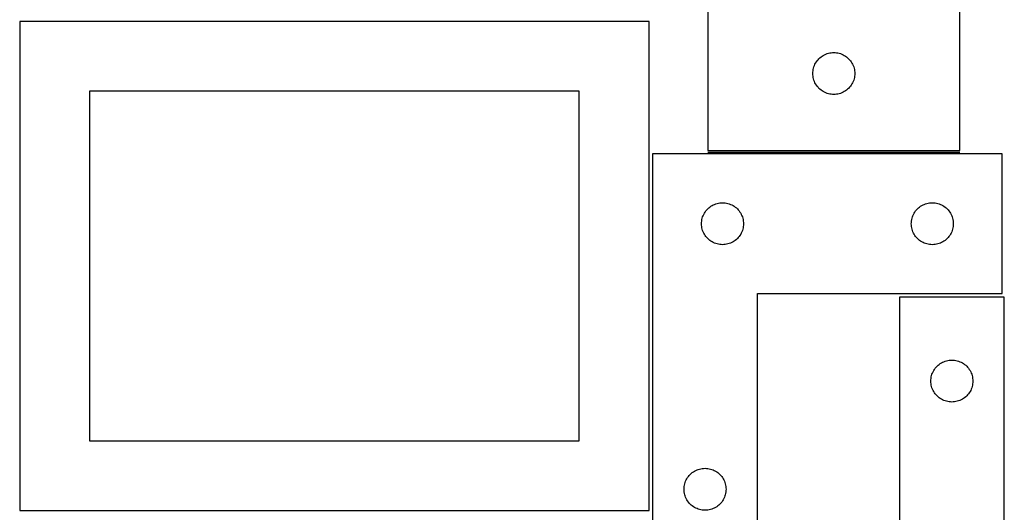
# Model space of a CAD drawing. Header units: millimetres. Extents: x 7 to 1243, y 7 to 2493.
# Tile 7 of 19: x 821 to 1243, y 1063 to 1275. Entities that reach past the tile are written whole.
import ezdxf

# ---------------------------------------------------------------- set-up
doc = ezdxf.new("R2010")
doc.units = ezdxf.units.MM
doc.layers.add('COMMON', color=5, linetype='CONTINUOUS', true_color=0x0000ff)
doc.layers.add('CUT', color=7, linetype='CONTINUOUS', true_color=0x000000)

msp = doc.modelspace()

# ---------------------------------------------------------------- linework, layer by layer
at = {"layer": 'COMMON'}
msp.add_line((1116.341735, 1218.02139), (1224.341735, 1218.02139), dxfattribs=at)
at = {"layer": 'CUT'}
for p, q in [((1116.341735, 1284.771391), (1116.341735, 1218.771391)), ((1224.341735, 1218.771391), (1224.341735, 1284.771391)), ((1091.08374, 1274.125763), (821.08374, 1274.125763)), ((821.08374, 1274.125763), (821.08374, 1064.125763)), ((1091.08374, 1064.125763), (1091.08374, 1274.125763)), ((1164.407622, 1258.537949), (1164.862882, 1258.911571)), ((1164.862882, 1258.911571), (1165.341603, 1259.254617)), ((1165.341603, 1259.254617), (1165.841735, 1259.565619)), ((1165.841735, 1259.565619), (1166.361136, 1259.843245)), ((1166.361136, 1259.843245), (1166.897584, 1260.086306)), ((1166.897584, 1260.086306), (1167.448779, 1260.293762)), ((1167.448779, 1260.293762), (1168.012363, 1260.464723)), ((1168.012363, 1260.464723), (1168.585922, 1260.598458)), ((1168.585922, 1260.598458), (1169.166999, 1260.694394)), ((1169.166999, 1260.694394), (1169.753106, 1260.752121)), ((1169.753106, 1260.752121), (1170.341735, 1260.771391)), ((1170.341735, 1260.771391), (1170.930363, 1260.752121)), ((1170.930363, 1260.752121), (1171.51647, 1260.694394)), ((1171.51647, 1260.694394), (1172.097548, 1260.598458)), ((1172.097548, 1260.598458), (1172.671106, 1260.464723)), ((1172.671106, 1260.464723), (1173.23469, 1260.293762)), ((1173.23469, 1260.293762), (1173.785886, 1260.086306)), ((1173.785886, 1260.086306), (1174.322333, 1259.843245)), ((1174.322333, 1259.843245), (1174.841735, 1259.565619)), ((1174.841735, 1259.565619), (1175.341867, 1259.254617)), ((1175.341867, 1259.254617), (1175.820587, 1258.911571)), ((1175.820587, 1258.911571), (1176.275847, 1258.537949)), ((1161.648402, 1254.100762), (1161.819363, 1254.664346)), ((1161.819363, 1254.664346), (1162.026819, 1255.215541)), ((1162.026819, 1255.215541), (1162.26988, 1255.751989)), ((1162.26988, 1255.751989), (1162.547506, 1256.271391)), ((1162.547506, 1256.271391), (1162.858508, 1256.771523)), ((1162.858508, 1256.771523), (1163.201555, 1257.250243)), ((1163.201555, 1257.250243), (1163.575176, 1257.705503)), ((1163.575176, 1257.705503), (1163.977774, 1258.135352)), ((1163.977774, 1258.135352), (1164.407622, 1258.537949)), ((1176.275847, 1258.537949), (1176.705696, 1258.135352)), ((1176.705696, 1258.135352), (1177.108293, 1257.705503)), ((1177.108293, 1257.705503), (1177.481915, 1257.250243)), ((1177.481915, 1257.250243), (1177.824961, 1256.771523)), ((1177.824961, 1256.771523), (1178.135963, 1256.271391)), ((1178.135963, 1256.271391), (1178.413589, 1255.751989)), ((1178.413589, 1255.751989), (1178.65665, 1255.215541)), ((1178.65665, 1255.215541), (1178.864106, 1254.664346)), ((1178.864106, 1254.664346), (1179.035067, 1254.100762)), ((1161.341735, 1251.771391), (1161.361004, 1252.360019)), ((1161.361004, 1251.182762), (1161.341735, 1251.771391)), ((1161.361004, 1252.360019), (1161.418731, 1252.946126)), ((1161.418731, 1250.596655), (1161.361004, 1251.182762)), ((1161.418731, 1252.946126), (1161.514667, 1253.527203)), ((1161.514667, 1250.015578), (1161.418731, 1250.596655)), ((1161.514667, 1253.527203), (1161.648402, 1254.100762)), ((1179.035067, 1254.100762), (1179.168802, 1253.527203)), ((1179.168802, 1253.527203), (1179.264738, 1252.946126)), ((1179.264738, 1250.596655), (1179.168802, 1250.015578)), ((1179.264738, 1252.946126), (1179.322465, 1252.360019)), ((1179.322465, 1251.182762), (1179.264738, 1250.596655)), ((1179.322465, 1252.360019), (1179.341735, 1251.771391)), ((1179.341735, 1251.771391), (1179.322465, 1251.182762)), ((1161.648402, 1249.442019), (1161.514667, 1250.015578)), ((1161.819363, 1248.878435), (1161.648402, 1249.442019)), ((1162.026819, 1248.32724), (1161.819363, 1248.878435)), ((1162.26988, 1247.790792), (1162.026819, 1248.32724)), ((1162.547506, 1247.271391), (1162.26988, 1247.790792)), ((1162.858508, 1246.771258), (1162.547506, 1247.271391)), ((1163.201555, 1246.292538), (1162.858508, 1246.771258)), ((1163.575176, 1245.837278), (1163.201555, 1246.292538)), ((1177.481915, 1246.292538), (1177.108293, 1245.837278)), ((1177.824961, 1246.771258), (1177.481915, 1246.292538)), ((1178.135963, 1247.271391), (1177.824961, 1246.771258)), ((1178.413589, 1247.790792), (1178.135963, 1247.271391)), ((1178.65665, 1248.32724), (1178.413589, 1247.790792)), ((1178.864106, 1248.878435), (1178.65665, 1248.32724)), ((1179.035067, 1249.442019), (1178.864106, 1248.878435)), ((1179.168802, 1250.015578), (1179.035067, 1249.442019)), ((1061.08374, 1244.125763), (851.08374, 1244.125763)), ((851.08374, 1244.125763), (851.08374, 1094.125763)), ((1061.08374, 1094.125763), (1061.08374, 1244.125763)), ((1163.977774, 1245.40743), (1163.575176, 1245.837278)), ((1164.407622, 1245.004832), (1163.977774, 1245.40743)), ((1164.862882, 1244.631211), (1164.407622, 1245.004832)), ((1165.341603, 1244.288164), (1164.862882, 1244.631211)), ((1165.841735, 1243.977162), (1165.341603, 1244.288164)), ((1166.361136, 1243.699536), (1165.841735, 1243.977162)), ((1166.897584, 1243.456475), (1166.361136, 1243.699536)), ((1167.448779, 1243.249019), (1166.897584, 1243.456475)), ((1168.012363, 1243.078058), (1167.448779, 1243.249019)), ((1168.585922, 1242.944323), (1168.012363, 1243.078058)), ((1169.166999, 1242.848387), (1168.585922, 1242.944323)), ((1169.753106, 1242.79066), (1169.166999, 1242.848387)), ((1170.341735, 1242.771391), (1169.753106, 1242.79066)), ((1170.930363, 1242.79066), (1170.341735, 1242.771391)), ((1171.51647, 1242.848387), (1170.930363, 1242.79066)), ((1172.097548, 1242.944323), (1171.51647, 1242.848387)), ((1172.671106, 1243.078058), (1172.097548, 1242.944323)), ((1173.23469, 1243.249019), (1172.671106, 1243.078058)), ((1173.785886, 1243.456475), (1173.23469, 1243.249019)), ((1174.322333, 1243.699536), (1173.785886, 1243.456475)), ((1174.841735, 1243.977162), (1174.322333, 1243.699536)), ((1175.341867, 1244.288164), (1174.841735, 1243.977162)), ((1175.820587, 1244.631211), (1175.341867, 1244.288164)), ((1176.275847, 1245.004832), (1175.820587, 1244.631211)), ((1176.705696, 1245.40743), (1176.275847, 1245.004832)), ((1177.108293, 1245.837278), (1176.705696, 1245.40743)), ((1092.595551, 1217.27139), (1092.595551, 1037.27139)), ((1242.595551, 1217.27139), (1092.595551, 1217.27139)), ((1116.341735, 1218.771391), (1224.341735, 1218.771391)), ((1242.595551, 1157.27139), (1242.595551, 1217.27139)), ((1118.614953, 1195.343244), (1119.1514, 1195.586305)), ((1119.1514, 1195.586305), (1119.702596, 1195.793761)), ((1119.702596, 1195.793761), (1120.26618, 1195.964722)), ((1120.26618, 1195.964722), (1120.839738, 1196.098457)), ((1120.839738, 1196.098457), (1121.420815, 1196.194393)), ((1121.420815, 1196.194393), (1122.006923, 1196.25212)), ((1122.006923, 1196.25212), (1122.595551, 1196.27139)), ((1122.595551, 1196.27139), (1123.184179, 1196.25212)), ((1123.184179, 1196.25212), (1123.770287, 1196.194393)), ((1123.770287, 1196.194393), (1124.351364, 1196.098457)), ((1124.351364, 1196.098457), (1124.924922, 1195.964722)), ((1124.924922, 1195.964722), (1125.488506, 1195.793761)), ((1125.488506, 1195.793761), (1126.039702, 1195.586305)), ((1126.039702, 1195.586305), (1126.576149, 1195.343244)), ((1208.614953, 1195.343244), (1209.1514, 1195.586305)), ((1209.1514, 1195.586305), (1209.702596, 1195.793761)), ((1209.702596, 1195.793761), (1210.26618, 1195.964722)), ((1210.26618, 1195.964722), (1210.839738, 1196.098457)), ((1210.839738, 1196.098457), (1211.420815, 1196.194393)), ((1211.420815, 1196.194393), (1212.006923, 1196.25212)), ((1212.006923, 1196.25212), (1212.595551, 1196.27139)), ((1212.595551, 1196.27139), (1213.184179, 1196.25212)), ((1213.184179, 1196.25212), (1213.770287, 1196.194393)), ((1213.770287, 1196.194393), (1214.351364, 1196.098457)), ((1214.351364, 1196.098457), (1214.924922, 1195.964722)), ((1214.924922, 1195.964722), (1215.488506, 1195.793761)), ((1215.488506, 1195.793761), (1216.039702, 1195.586305)), ((1216.039702, 1195.586305), (1216.576149, 1195.343244)), ((1114.280635, 1190.71554), (1114.523696, 1191.251988)), ((1114.523696, 1191.251988), (1114.801322, 1191.77139)), ((1114.801322, 1191.77139), (1115.112324, 1192.271522)), ((1115.112324, 1192.271522), (1115.455371, 1192.750242)), ((1115.455371, 1192.750242), (1115.828993, 1193.205502)), ((1115.828993, 1193.205502), (1116.23159, 1193.635351)), ((1116.23159, 1193.635351), (1116.661439, 1194.037948)), ((1116.661439, 1194.037948), (1117.116698, 1194.41157)), ((1117.116698, 1194.41157), (1117.595419, 1194.754616)), ((1117.595419, 1194.754616), (1118.095551, 1195.065618)), ((1118.095551, 1195.065618), (1118.614953, 1195.343244)), ((1126.576149, 1195.343244), (1127.095551, 1195.065618)), ((1127.095551, 1195.065618), (1127.595683, 1194.754616)), ((1127.595683, 1194.754616), (1128.074404, 1194.41157)), ((1128.074404, 1194.41157), (1128.529663, 1194.037948)), ((1128.529663, 1194.037948), (1128.959512, 1193.635351)), ((1128.959512, 1193.635351), (1129.362109, 1193.205502)), ((1129.362109, 1193.205502), (1129.735731, 1192.750242)), ((1129.735731, 1192.750242), (1130.078778, 1192.271522)), ((1130.078778, 1192.271522), (1130.38978, 1191.77139)), ((1130.38978, 1191.77139), (1130.667406, 1191.251988)), ((1130.667406, 1191.251988), (1130.910467, 1190.71554)), ((1204.280635, 1190.71554), (1204.523696, 1191.251988)), ((1204.523696, 1191.251988), (1204.801322, 1191.77139)), ((1204.801322, 1191.77139), (1205.112324, 1192.271522)), ((1205.112324, 1192.271522), (1205.455371, 1192.750242)), ((1205.455371, 1192.750242), (1205.828993, 1193.205502)), ((1205.828993, 1193.205502), (1206.23159, 1193.635351)), ((1206.23159, 1193.635351), (1206.661439, 1194.037948)), ((1206.661439, 1194.037948), (1207.116698, 1194.41157)), ((1207.116698, 1194.41157), (1207.595419, 1194.754616)), ((1207.595419, 1194.754616), (1208.095551, 1195.065618)), ((1208.095551, 1195.065618), (1208.614953, 1195.343244)), ((1216.576149, 1195.343244), (1217.095551, 1195.065618)), ((1217.095551, 1195.065618), (1217.595683, 1194.754616)), ((1217.595683, 1194.754616), (1218.074404, 1194.41157)), ((1218.074404, 1194.41157), (1218.529663, 1194.037948)), ((1218.529663, 1194.037948), (1218.959512, 1193.635351)), ((1218.959512, 1193.635351), (1219.362109, 1193.205502)), ((1219.362109, 1193.205502), (1219.735731, 1192.750242)), ((1219.735731, 1192.750242), (1220.078778, 1192.271522)), ((1220.078778, 1192.271522), (1220.38978, 1191.77139)), ((1220.38978, 1191.77139), (1220.667406, 1191.251988)), ((1220.667406, 1191.251988), (1220.910467, 1190.71554)), ((1113.595551, 1187.27139), (1113.614821, 1187.860018)), ((1113.614821, 1186.682761), (1113.595551, 1187.27139)), ((1113.614821, 1187.860018), (1113.672547, 1188.446125)), ((1113.672547, 1188.446125), (1113.768483, 1189.027202)), ((1113.768483, 1189.027202), (1113.902219, 1189.600761)), ((1113.902219, 1189.600761), (1114.07318, 1190.164345)), ((1114.07318, 1190.164345), (1114.280635, 1190.71554)), ((1130.910467, 1190.71554), (1131.117922, 1190.164345)), ((1131.117922, 1190.164345), (1131.288883, 1189.600761)), ((1131.288883, 1189.600761), (1131.422619, 1189.027202)), ((1131.422619, 1189.027202), (1131.518555, 1188.446125)), ((1131.518555, 1188.446125), (1131.576281, 1187.860018)), ((1131.576281, 1187.860018), (1131.595551, 1187.27139)), ((1131.595551, 1187.27139), (1131.576281, 1186.682761)), ((1203.595551, 1187.27139), (1203.614821, 1187.860018)), ((1203.614821, 1186.682761), (1203.595551, 1187.27139)), ((1203.614821, 1187.860018), (1203.672547, 1188.446125)), ((1203.672547, 1188.446125), (1203.768483, 1189.027202)), ((1203.768483, 1189.027202), (1203.902219, 1189.600761)), ((1203.902219, 1189.600761), (1204.07318, 1190.164345)), ((1204.07318, 1190.164345), (1204.280635, 1190.71554)), ((1220.910467, 1190.71554), (1221.117922, 1190.164345)), ((1221.117922, 1190.164345), (1221.288883, 1189.600761)), ((1221.288883, 1189.600761), (1221.422619, 1189.027202)), ((1221.422619, 1189.027202), (1221.518555, 1188.446125)), ((1221.518555, 1188.446125), (1221.576281, 1187.860018)), ((1221.576281, 1187.860018), (1221.595551, 1187.27139)), ((1221.595551, 1187.27139), (1221.576281, 1186.682761)), ((1113.672547, 1186.096654), (1113.614821, 1186.682761)), ((1113.768483, 1185.515577), (1113.672547, 1186.096654)), ((1113.902219, 1184.942018), (1113.768483, 1185.515577)), ((1114.07318, 1184.378434), (1113.902219, 1184.942018)), ((1114.280635, 1183.827239), (1114.07318, 1184.378434)), ((1114.523696, 1183.290791), (1114.280635, 1183.827239)), ((1114.801322, 1182.77139), (1114.523696, 1183.290791)), ((1115.112324, 1182.271257), (1114.801322, 1182.77139)), ((1130.38978, 1182.77139), (1130.078778, 1182.271257)), ((1130.667406, 1183.290791), (1130.38978, 1182.77139)), ((1130.910467, 1183.827239), (1130.667406, 1183.290791)), ((1131.117922, 1184.378434), (1130.910467, 1183.827239)), ((1131.288883, 1184.942018), (1131.117922, 1184.378434)), ((1131.422619, 1185.515577), (1131.288883, 1184.942018)), ((1131.518555, 1186.096654), (1131.422619, 1185.515577)), ((1131.576281, 1186.682761), (1131.518555, 1186.096654)), ((1203.672547, 1186.096654), (1203.614821, 1186.682761)), ((1203.768483, 1185.515577), (1203.672547, 1186.096654)), ((1203.902219, 1184.942018), (1203.768483, 1185.515577)), ((1204.07318, 1184.378434), (1203.902219, 1184.942018)), ((1204.280635, 1183.827239), (1204.07318, 1184.378434)), ((1204.523696, 1183.290791), (1204.280635, 1183.827239)), ((1204.801322, 1182.77139), (1204.523696, 1183.290791)), ((1205.112324, 1182.271257), (1204.801322, 1182.77139)), ((1220.38978, 1182.77139), (1220.078778, 1182.271257)), ((1220.667406, 1183.290791), (1220.38978, 1182.77139)), ((1220.910467, 1183.827239), (1220.667406, 1183.290791)), ((1221.117922, 1184.378434), (1220.910467, 1183.827239)), ((1221.288883, 1184.942018), (1221.117922, 1184.378434)), ((1221.422619, 1185.515577), (1221.288883, 1184.942018)), ((1221.518555, 1186.096654), (1221.422619, 1185.515577)), ((1221.576281, 1186.682761), (1221.518555, 1186.096654)), ((1115.455371, 1181.792537), (1115.112324, 1182.271257)), ((1115.828993, 1181.337277), (1115.455371, 1181.792537)), ((1116.23159, 1180.907429), (1115.828993, 1181.337277)), ((1116.661439, 1180.504831), (1116.23159, 1180.907429)), ((1117.116698, 1180.13121), (1116.661439, 1180.504831)), ((1117.595419, 1179.788163), (1117.116698, 1180.13121)), ((1118.095551, 1179.477161), (1117.595419, 1179.788163)), ((1118.614953, 1179.199535), (1118.095551, 1179.477161)), ((1119.1514, 1178.956474), (1118.614953, 1179.199535)), ((1119.702596, 1178.749018), (1119.1514, 1178.956474)), ((1120.26618, 1178.578057), (1119.702596, 1178.749018)), ((1120.839738, 1178.444322), (1120.26618, 1178.578057)), ((1124.924922, 1178.578057), (1124.351364, 1178.444322)), ((1125.488506, 1178.749018), (1124.924922, 1178.578057)), ((1126.039702, 1178.956474), (1125.488506, 1178.749018)), ((1126.576149, 1179.199535), (1126.039702, 1178.956474)), ((1127.095551, 1179.477161), (1126.576149, 1179.199535)), ((1127.595683, 1179.788163), (1127.095551, 1179.477161)), ((1128.074404, 1180.13121), (1127.595683, 1179.788163)), ((1128.529663, 1180.504831), (1128.074404, 1180.13121)), ((1128.959512, 1180.907429), (1128.529663, 1180.504831)), ((1129.362109, 1181.337277), (1128.959512, 1180.907429)), ((1129.735731, 1181.792537), (1129.362109, 1181.337277)), ((1130.078778, 1182.271257), (1129.735731, 1181.792537)), ((1205.455371, 1181.792537), (1205.112324, 1182.271257)), ((1205.828993, 1181.337277), (1205.455371, 1181.792537)), ((1206.23159, 1180.907429), (1205.828993, 1181.337277)), ((1206.661439, 1180.504831), (1206.23159, 1180.907429)), ((1207.116698, 1180.13121), (1206.661439, 1180.504831)), ((1207.595419, 1179.788163), (1207.116698, 1180.13121)), ((1208.095551, 1179.477161), (1207.595419, 1179.788163)), ((1208.614953, 1179.199535), (1208.095551, 1179.477161)), ((1209.1514, 1178.956474), (1208.614953, 1179.199535)), ((1209.702596, 1178.749018), (1209.1514, 1178.956474)), ((1210.26618, 1178.578057), (1209.702596, 1178.749018)), ((1210.839738, 1178.444322), (1210.26618, 1178.578057)), ((1214.924922, 1178.578057), (1214.351364, 1178.444322)), ((1215.488506, 1178.749018), (1214.924922, 1178.578057)), ((1216.039702, 1178.956474), (1215.488506, 1178.749018)), ((1216.576149, 1179.199535), (1216.039702, 1178.956474)), ((1217.095551, 1179.477161), (1216.576149, 1179.199535)), ((1217.595683, 1179.788163), (1217.095551, 1179.477161)), ((1218.074404, 1180.13121), (1217.595683, 1179.788163)), ((1218.529663, 1180.504831), (1218.074404, 1180.13121)), ((1218.959512, 1180.907429), (1218.529663, 1180.504831)), ((1219.362109, 1181.337277), (1218.959512, 1180.907429)), ((1219.735731, 1181.792537), (1219.362109, 1181.337277)), ((1220.078778, 1182.271257), (1219.735731, 1181.792537)), ((1121.420815, 1178.348386), (1120.839738, 1178.444322)), ((1122.006923, 1178.290659), (1121.420815, 1178.348386)), ((1122.595551, 1178.27139), (1122.006923, 1178.290659)), ((1123.184179, 1178.290659), (1122.595551, 1178.27139)), ((1123.770287, 1178.348386), (1123.184179, 1178.290659)), ((1124.351364, 1178.444322), (1123.770287, 1178.348386)), ((1211.420815, 1178.348386), (1210.839738, 1178.444322)), ((1212.006923, 1178.290659), (1211.420815, 1178.348386)), ((1212.595551, 1178.27139), (1212.006923, 1178.290659)), ((1213.184179, 1178.290659), (1212.595551, 1178.27139)), ((1213.770287, 1178.348386), (1213.184179, 1178.290659)), ((1214.351364, 1178.444322), (1213.770287, 1178.348386)), ((1137.595551, 1037.27139), (1137.595551, 1157.27139)), ((1137.595551, 1157.27139), (1242.595551, 1157.27139)), ((1243.483691, 1155.719515), (1198.483691, 1155.719515)), ((1198.483691, 1155.719515), (1198.483691, 1035.719515)), ((1243.483691, 975.719515), (1243.483691, 1155.719515)), ((1217.003092, 1127.791369), (1217.53954, 1128.03443)), ((1217.53954, 1128.03443), (1218.090735, 1128.241886)), ((1218.090735, 1128.241886), (1218.654319, 1128.412847)), ((1218.654319, 1128.412847), (1219.227878, 1128.546582)), ((1219.227878, 1128.546582), (1219.808955, 1128.642518)), ((1219.808955, 1128.642518), (1220.395062, 1128.700245)), ((1220.395062, 1128.700245), (1220.983691, 1128.719515)), ((1220.983691, 1128.719515), (1221.572319, 1128.700245)), ((1221.572319, 1128.700245), (1222.158426, 1128.642518)), ((1222.158426, 1128.642518), (1222.739503, 1128.546582)), ((1222.739503, 1128.546582), (1223.313062, 1128.412847)), ((1223.313062, 1128.412847), (1223.876646, 1128.241886)), ((1223.876646, 1128.241886), (1224.427841, 1128.03443)), ((1224.427841, 1128.03443), (1224.964289, 1127.791369)), ((1212.668775, 1123.163665), (1212.911836, 1123.700113)), ((1212.911836, 1123.700113), (1213.189462, 1124.219515)), ((1213.189462, 1124.219515), (1213.500464, 1124.719647)), ((1213.500464, 1124.719647), (1213.843511, 1125.198367)), ((1213.843511, 1125.198367), (1214.217132, 1125.653627)), ((1214.217132, 1125.653627), (1214.61973, 1126.083476)), ((1214.61973, 1126.083476), (1215.049578, 1126.486073)), ((1215.049578, 1126.486073), (1215.504838, 1126.859695)), ((1215.504838, 1126.859695), (1215.983558, 1127.202741)), ((1215.983558, 1127.202741), (1216.483691, 1127.513743)), ((1216.483691, 1127.513743), (1217.003092, 1127.791369)), ((1224.964289, 1127.791369), (1225.483691, 1127.513743)), ((1225.483691, 1127.513743), (1225.983823, 1127.202741)), ((1225.983823, 1127.202741), (1226.462543, 1126.859695)), ((1226.462543, 1126.859695), (1226.917803, 1126.486073)), ((1226.917803, 1126.486073), (1227.347652, 1126.083476)), ((1227.347652, 1126.083476), (1227.750249, 1125.653627)), ((1227.750249, 1125.653627), (1228.123871, 1125.198367)), ((1228.123871, 1125.198367), (1228.466917, 1124.719647)), ((1228.466917, 1124.719647), (1228.777919, 1124.219515)), ((1228.777919, 1124.219515), (1229.055545, 1123.700113)), ((1229.055545, 1123.700113), (1229.298606, 1123.163665)), ((1211.983691, 1119.719515), (1212.00296, 1120.308143)), ((1212.00296, 1119.130886), (1211.983691, 1119.719515)), ((1212.00296, 1120.308143), (1212.060687, 1120.89425)), ((1212.060687, 1120.89425), (1212.156623, 1121.475327)), ((1212.156623, 1121.475327), (1212.290358, 1122.048886)), ((1212.290358, 1122.048886), (1212.461319, 1122.61247)), ((1212.461319, 1122.61247), (1212.668775, 1123.163665)), ((1229.298606, 1123.163665), (1229.506062, 1122.61247)), ((1229.506062, 1122.61247), (1229.677023, 1122.048886)), ((1229.677023, 1122.048886), (1229.810758, 1121.475327)), ((1229.810758, 1121.475327), (1229.906694, 1120.89425)), ((1229.906694, 1120.89425), (1229.964421, 1120.308143)), ((1229.964421, 1120.308143), (1229.983691, 1119.719515)), ((1229.983691, 1119.719515), (1229.964421, 1119.130886)), ((1212.060687, 1118.544779), (1212.00296, 1119.130886)), ((1212.156623, 1117.963702), (1212.060687, 1118.544779)), ((1212.290358, 1117.390143), (1212.156623, 1117.963702)), ((1212.461319, 1116.826559), (1212.290358, 1117.390143)), ((1212.668775, 1116.275364), (1212.461319, 1116.826559)), ((1212.911836, 1115.738916), (1212.668775, 1116.275364)), ((1213.189462, 1115.219515), (1212.911836, 1115.738916)), ((1213.500464, 1114.719382), (1213.189462, 1115.219515)), ((1228.777919, 1115.219515), (1228.466917, 1114.719382)), ((1229.055545, 1115.738916), (1228.777919, 1115.219515)), ((1229.298606, 1116.275364), (1229.055545, 1115.738916)), ((1229.506062, 1116.826559), (1229.298606, 1116.275364)), ((1229.677023, 1117.390143), (1229.506062, 1116.826559)), ((1229.810758, 1117.963702), (1229.677023, 1117.390143)), ((1229.906694, 1118.544779), (1229.810758, 1117.963702)), ((1229.964421, 1119.130886), (1229.906694, 1118.544779)), ((1213.843511, 1114.240662), (1213.500464, 1114.719382)), ((1214.217132, 1113.785402), (1213.843511, 1114.240662)), ((1214.61973, 1113.355554), (1214.217132, 1113.785402)), ((1215.049578, 1112.952956), (1214.61973, 1113.355554)), ((1215.504838, 1112.579334), (1215.049578, 1112.952956)), ((1215.983558, 1112.236288), (1215.504838, 1112.579334)), ((1216.483691, 1111.925286), (1215.983558, 1112.236288)), ((1217.003092, 1111.64766), (1216.483691, 1111.925286)), ((1217.53954, 1111.404599), (1217.003092, 1111.64766)), ((1218.090735, 1111.197143), (1217.53954, 1111.404599)), ((1218.654319, 1111.026182), (1218.090735, 1111.197143)), ((1219.227878, 1110.892447), (1218.654319, 1111.026182)), ((1223.313062, 1111.026182), (1222.739503, 1110.892447)), ((1223.876646, 1111.197143), (1223.313062, 1111.026182)), ((1224.427841, 1111.404599), (1223.876646, 1111.197143)), ((1224.964289, 1111.64766), (1224.427841, 1111.404599)), ((1225.483691, 1111.925286), (1224.964289, 1111.64766)), ((1225.983823, 1112.236288), (1225.483691, 1111.925286)), ((1226.462543, 1112.579334), (1225.983823, 1112.236288)), ((1226.917803, 1112.952956), (1226.462543, 1112.579334)), ((1227.347652, 1113.355554), (1226.917803, 1112.952956)), ((1227.750249, 1113.785402), (1227.347652, 1113.355554)), ((1228.123871, 1114.240662), (1227.750249, 1113.785402)), ((1228.466917, 1114.719382), (1228.123871, 1114.240662)), ((1219.808955, 1110.796511), (1219.227878, 1110.892447)), ((1220.395062, 1110.738784), (1219.808955, 1110.796511)), ((1220.983691, 1110.719515), (1220.395062, 1110.738784)), ((1221.572319, 1110.738784), (1220.983691, 1110.719515)), ((1222.158426, 1110.796511), (1221.572319, 1110.738784)), ((1222.739503, 1110.892447), (1222.158426, 1110.796511)), ((851.08374, 1094.125763), (1061.08374, 1094.125763)), ((1111.114953, 1081.343244), (1111.6514, 1081.586305)), ((1111.6514, 1081.586305), (1112.202596, 1081.793761)), ((1112.202596, 1081.793761), (1112.76618, 1081.964722)), ((1112.76618, 1081.964722), (1113.339738, 1082.098457)), ((1113.339738, 1082.098457), (1113.920815, 1082.194393)), ((1113.920815, 1082.194393), (1114.506923, 1082.25212)), ((1114.506923, 1082.25212), (1115.095551, 1082.27139)), ((1115.095551, 1082.27139), (1115.684179, 1082.25212)), ((1115.684179, 1082.25212), (1116.270287, 1082.194393)), ((1116.270287, 1082.194393), (1116.851364, 1082.098457)), ((1116.851364, 1082.098457), (1117.424922, 1081.964722)), ((1117.424922, 1081.964722), (1117.988506, 1081.793761)), ((1117.988506, 1081.793761), (1118.539702, 1081.586305)), ((1118.539702, 1081.586305), (1119.076149, 1081.343244)), ((1106.780635, 1076.71554), (1107.023696, 1077.251988)), ((1107.023696, 1077.251988), (1107.301322, 1077.77139)), ((1107.301322, 1077.77139), (1107.612324, 1078.271522)), ((1107.612324, 1078.271522), (1107.955371, 1078.750242)), ((1107.955371, 1078.750242), (1108.328993, 1079.205502)), ((1108.328993, 1079.205502), (1108.73159, 1079.635351)), ((1108.73159, 1079.635351), (1109.161439, 1080.037948)), ((1109.161439, 1080.037948), (1109.616698, 1080.41157)), ((1109.616698, 1080.41157), (1110.095419, 1080.754616)), ((1110.095419, 1080.754616), (1110.595551, 1081.065618)), ((1110.595551, 1081.065618), (1111.114953, 1081.343244)), ((1119.076149, 1081.343244), (1119.595551, 1081.065618)), ((1119.595551, 1081.065618), (1120.095683, 1080.754616)), ((1120.095683, 1080.754616), (1120.574404, 1080.41157)), ((1120.574404, 1080.41157), (1121.029663, 1080.037948)), ((1121.029663, 1080.037948), (1121.459512, 1079.635351)), ((1121.459512, 1079.635351), (1121.862109, 1079.205502)), ((1121.862109, 1079.205502), (1122.235731, 1078.750242)), ((1122.235731, 1078.750242), (1122.578778, 1078.271522)), ((1122.578778, 1078.271522), (1122.88978, 1077.77139)), ((1122.88978, 1077.77139), (1123.167406, 1077.251988)), ((1123.167406, 1077.251988), (1123.410467, 1076.71554)), ((1106.095551, 1073.27139), (1106.114821, 1073.860018)), ((1106.114821, 1072.682761), (1106.095551, 1073.27139)), ((1106.114821, 1073.860018), (1106.172547, 1074.446125)), ((1106.172547, 1074.446125), (1106.268483, 1075.027202)), ((1106.268483, 1075.027202), (1106.402219, 1075.600761)), ((1106.402219, 1075.600761), (1106.57318, 1076.164345)), ((1106.57318, 1076.164345), (1106.780635, 1076.71554)), ((1123.410467, 1076.71554), (1123.617922, 1076.164345)), ((1123.617922, 1076.164345), (1123.788883, 1075.600761)), ((1123.788883, 1075.600761), (1123.922619, 1075.027202)), ((1123.922619, 1075.027202), (1124.018555, 1074.446125)), ((1124.018555, 1074.446125), (1124.076281, 1073.860018)), ((1124.076281, 1073.860018), (1124.095551, 1073.27139)), ((1124.095551, 1073.27139), (1124.076281, 1072.682761)), ((1106.172547, 1072.096654), (1106.114821, 1072.682761)), ((1106.268483, 1071.515577), (1106.172547, 1072.096654)), ((1106.402219, 1070.942018), (1106.268483, 1071.515577)), ((1106.57318, 1070.378434), (1106.402219, 1070.942018)), ((1106.780635, 1069.827239), (1106.57318, 1070.378434)), ((1107.023696, 1069.290791), (1106.780635, 1069.827239)), ((1107.301322, 1068.77139), (1107.023696, 1069.290791)), ((1107.612324, 1068.271257), (1107.301322, 1068.77139)), ((1122.88978, 1068.77139), (1122.578778, 1068.271257)), ((1123.167406, 1069.290791), (1122.88978, 1068.77139)), ((1123.410467, 1069.827239), (1123.167406, 1069.290791)), ((1123.617922, 1070.378434), (1123.410467, 1069.827239)), ((1123.788883, 1070.942018), (1123.617922, 1070.378434)), ((1123.922619, 1071.515577), (1123.788883, 1070.942018)), ((1124.018555, 1072.096654), (1123.922619, 1071.515577)), ((1124.076281, 1072.682761), (1124.018555, 1072.096654)), ((1107.955371, 1067.792537), (1107.612324, 1068.271257)), ((1108.328993, 1067.337277), (1107.955371, 1067.792537)), ((1108.73159, 1066.907429), (1108.328993, 1067.337277)), ((1109.161439, 1066.504831), (1108.73159, 1066.907429)), ((1109.616698, 1066.13121), (1109.161439, 1066.504831)), ((1110.095419, 1065.788163), (1109.616698, 1066.13121)), ((1110.595551, 1065.477161), (1110.095419, 1065.788163)), ((1111.114953, 1065.199535), (1110.595551, 1065.477161)), ((1111.6514, 1064.956474), (1111.114953, 1065.199535)), ((1112.202596, 1064.749018), (1111.6514, 1064.956474)), ((1112.76618, 1064.578057), (1112.202596, 1064.749018)), ((1113.339738, 1064.444322), (1112.76618, 1064.578057)), ((1117.424922, 1064.578057), (1116.851364, 1064.444322)), ((1117.988506, 1064.749018), (1117.424922, 1064.578057)), ((1118.539702, 1064.956474), (1117.988506, 1064.749018)), ((1119.076149, 1065.199535), (1118.539702, 1064.956474)), ((1119.595551, 1065.477161), (1119.076149, 1065.199535)), ((1120.095683, 1065.788163), (1119.595551, 1065.477161)), ((1120.574404, 1066.13121), (1120.095683, 1065.788163)), ((1121.029663, 1066.504831), (1120.574404, 1066.13121)), ((1121.459512, 1066.907429), (1121.029663, 1066.504831)), ((1121.862109, 1067.337277), (1121.459512, 1066.907429)), ((1122.235731, 1067.792537), (1121.862109, 1067.337277)), ((1122.578778, 1068.271257), (1122.235731, 1067.792537)), ((821.08374, 1064.125763), (1091.08374, 1064.125763)), ((1113.920815, 1064.348386), (1113.339738, 1064.444322)), ((1114.506923, 1064.290659), (1113.920815, 1064.348386)), ((1115.095551, 1064.27139), (1114.506923, 1064.290659)), ((1115.684179, 1064.290659), (1115.095551, 1064.27139)), ((1116.270287, 1064.348386), (1115.684179, 1064.290659)), ((1116.851364, 1064.444322), (1116.270287, 1064.348386))]:
    msp.add_line(p, q, dxfattribs=at)

doc.saveas('drawing.dxf')
